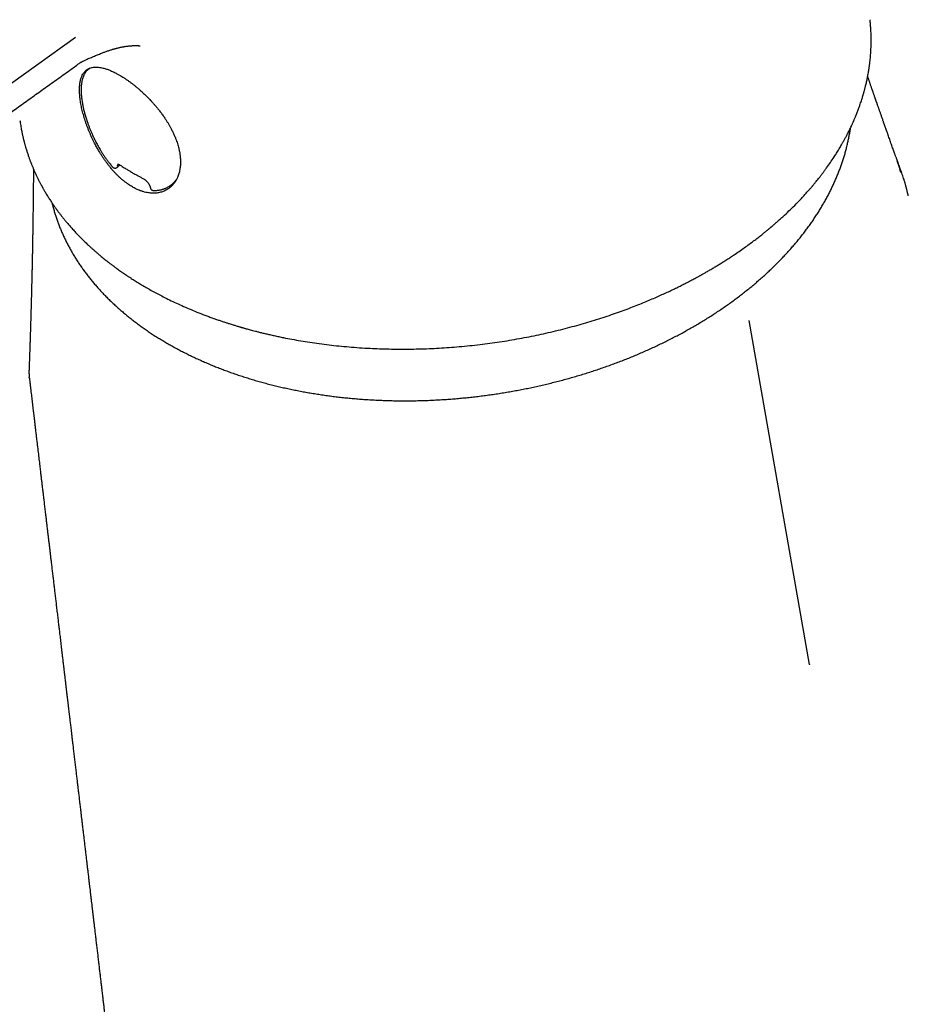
# Model space of a CAD drawing. Header units: millimetres. Extents: x 8 to 761, y 12 to 869.
# Tile 8 of 34: x 653 to 705, y 167 to 225. Entities that reach past the tile are written whole.
import ezdxf

# ---------------------------------------------------------------- set-up
doc = ezdxf.new("R2010")
doc.units = ezdxf.units.MM

msp = doc.modelspace()

# ---------------------------------------------------------------- linework, layer by layer
at = {"color": 7, "linetype": 'Continuous', "lineweight": 30}
for p, q in [((655.971, 223.619), (617.662, 196.213)), ((656.175, 222.114), (656.169, 222.109)), ((656.802, 221.84), (656.639, 221.704)), ((656.745, 221.816), (656.652, 221.72)), ((658.421, 216.063), (658.544, 216.188)), ((658.127, 216.072), (658.127, 216.072)), ((661.714, 215.165), (661.834, 215.288)), ((698.834, 187.025), (695.309, 207.108)), ((653.248, 204.173), (653.248, 204.21))]:
    msp.add_line(p, q, dxfattribs=at)
for points, knots in [([(652.718, 218.778), (652.724, 218.736), (652.737, 218.64), (652.76, 218.495), (652.786, 218.347), (652.811, 218.213), (652.835, 218.093), (652.856, 217.988), (652.876, 217.9), (652.893, 217.824), (652.908, 217.758), (652.922, 217.7), (652.935, 217.649), (652.945, 217.607), (652.955, 217.569), (652.965, 217.529), (652.978, 217.482), (652.993, 217.427), (653.01, 217.363), (653.03, 217.293), (653.063, 217.177), (653.11, 217.021), (653.163, 216.859), (653.205, 216.733), (653.236, 216.645), (653.265, 216.565), (653.29, 216.495), (653.313, 216.433), (653.336, 216.374), (653.36, 216.312), (653.387, 216.242), (653.428, 216.14), (653.483, 216.007), (653.552, 215.846), (653.627, 215.681), (653.693, 215.541), (653.747, 215.429), (653.787, 215.347), (653.827, 215.269), (653.865, 215.195), (653.901, 215.125), (653.935, 215.061), (653.964, 215.007), (653.987, 214.964), (654.007, 214.927), (654.028, 214.89), (654.052, 214.847), (654.081, 214.796), (654.117, 214.732), (654.162, 214.654), (654.216, 214.562), (654.277, 214.462), (654.34, 214.359), (654.423, 214.227), (654.525, 214.069), (654.624, 213.922), (654.698, 213.814), (654.747, 213.744), (654.791, 213.682), (654.828, 213.63), (654.857, 213.59), (654.882, 213.556), (654.908, 213.521), (654.94, 213.477), (654.98, 213.423), (655.042, 213.341), (655.124, 213.235), (655.224, 213.107), (655.327, 212.98), (655.448, 212.833), (655.588, 212.668), (655.753, 212.482), (655.928, 212.289), (656.103, 212.104), (656.276, 211.927), (656.446, 211.758), (656.626, 211.585), (656.793, 211.429), (656.945, 211.291), (657.079, 211.173), (657.212, 211.057), (657.341, 210.947), (657.463, 210.846), (657.576, 210.753), (657.684, 210.666), (657.788, 210.584), (657.885, 210.508), (657.967, 210.445), (658.036, 210.392), (658.091, 210.351), (658.136, 210.317), (658.179, 210.285), (658.231, 210.247), (658.299, 210.197), (658.385, 210.134), (658.482, 210.064), (658.587, 209.99), (658.7, 209.911), (658.821, 209.828), (658.948, 209.742), (659.083, 209.653), (659.25, 209.544), (659.454, 209.414), (659.7, 209.263), (659.962, 209.107), (660.242, 208.945), (660.537, 208.781), (660.846, 208.616), (661.186, 208.441), (661.558, 208.257), (661.965, 208.066), (662.389, 207.876), (662.829, 207.69), (663.285, 207.506), (663.673, 207.359), (663.981, 207.247), (664.199, 207.17), (664.404, 207.099), (664.596, 207.035), (664.774, 206.976), (664.927, 206.927), (665.056, 206.887), (665.162, 206.854), (665.261, 206.823), (665.352, 206.796), (665.435, 206.771), (665.509, 206.749), (665.574, 206.73), (665.624, 206.716), (665.657, 206.706), (665.677, 206.7), (665.691, 206.696), (665.704, 206.692), (665.721, 206.688), (665.74, 206.682), (665.77, 206.674), (665.812, 206.661), (665.87, 206.645), (665.947, 206.624), (666.047, 206.596), (666.171, 206.562), (666.313, 206.524), (666.474, 206.482), (666.656, 206.436), (666.858, 206.386), (667.079, 206.332), (667.32, 206.276), (667.575, 206.219), (667.84, 206.162), (668.183, 206.091), (668.609, 206.009), (669.124, 205.918), (669.656, 205.832), (670.206, 205.753), (670.771, 205.681), (671.35, 205.617), (671.942, 205.562), (672.552, 205.515), (673.147, 205.48), (673.723, 205.455), (674.28, 205.439), (674.849, 205.432), (675.429, 205.433), (676.021, 205.444), (676.612, 205.464), (677.201, 205.493), (677.789, 205.531), (678.385, 205.578), (678.989, 205.636), (679.583, 205.703), (680.165, 205.777), (680.735, 205.858), (681.311, 205.949), (681.888, 206.049), (682.46, 206.157), (683.019, 206.272), (683.58, 206.396), (684.141, 206.529), (684.701, 206.67), (685.241, 206.816), (685.762, 206.965), (686.273, 207.12), (686.774, 207.279), (687.263, 207.443), (687.732, 207.607), (688.179, 207.771), (688.606, 207.935), (689.005, 208.093), (689.378, 208.247), (689.726, 208.395), (690.056, 208.54), (690.37, 208.682), (690.666, 208.819), (690.947, 208.953), (691.211, 209.082), (691.459, 209.207), (691.665, 209.312), (691.833, 209.4), (691.963, 209.468), (692.081, 209.531), (692.185, 209.587), (692.275, 209.636), (692.35, 209.677), (692.411, 209.711), (692.456, 209.736), (692.487, 209.753), (692.512, 209.767), (692.546, 209.786), (692.595, 209.813), (692.66, 209.85), (692.738, 209.894), (692.824, 209.943), (692.918, 209.997), (693.018, 210.056), (693.127, 210.119), (693.263, 210.2), (693.43, 210.301), (693.629, 210.423), (693.842, 210.556), (694.062, 210.696), (694.279, 210.838), (694.528, 211.004), (694.801, 211.191), (695.095, 211.399), (695.371, 211.599), (695.629, 211.791), (695.87, 211.976), (696.073, 212.136), (696.241, 212.272), (696.358, 212.367), (696.448, 212.441), (696.509, 212.492), (696.555, 212.531), (696.587, 212.557), (696.606, 212.574), (696.623, 212.588), (696.64, 212.602), (696.661, 212.62), (696.692, 212.647), (696.736, 212.684), (696.794, 212.734), (696.858, 212.79), (696.929, 212.852), (697.006, 212.919), (697.09, 212.994), (697.181, 213.076), (697.277, 213.164), (697.461, 213.333), (697.721, 213.581), (698.049, 213.906), (698.287, 214.154), (698.444, 214.322), (698.526, 214.411), (698.607, 214.5), (698.685, 214.587), (698.758, 214.669), (698.822, 214.742), (698.878, 214.806), (698.925, 214.861), (698.965, 214.908), (698.999, 214.948), (699.04, 214.996), (699.092, 215.058), (699.159, 215.139), (699.234, 215.23), (699.316, 215.332), (699.407, 215.447), (699.506, 215.573), (699.611, 215.711), (699.721, 215.858), (699.871, 216.063), (700.058, 216.328), (700.253, 216.619), (700.422, 216.883), (700.567, 217.119), (700.69, 217.327), (700.793, 217.509), (700.88, 217.665), (700.969, 217.832), (701.067, 218.018), (701.171, 218.227), (701.253, 218.398), (701.308, 218.518), (701.337, 218.58), (701.364, 218.639), (701.386, 218.69), (701.403, 218.728), (701.42, 218.767), (701.441, 218.814), (701.468, 218.878), (701.501, 218.956), (701.539, 219.048), (701.579, 219.146), (701.62, 219.25), (701.659, 219.352), (701.698, 219.455), (701.734, 219.554), (701.768, 219.649), (701.805, 219.756), (701.844, 219.872), (701.884, 219.995), (701.915, 220.093), (701.937, 220.166), (701.952, 220.215), (701.964, 220.258), (701.975, 220.294), (701.985, 220.328), (701.995, 220.364), (702.008, 220.409), (702.024, 220.465), (702.042, 220.532), (702.061, 220.605), (702.081, 220.68), (702.113, 220.807), (702.156, 220.987), (702.206, 221.219), (702.244, 221.415), (702.273, 221.573), (702.293, 221.693), (702.31, 221.805), (702.325, 221.905), (702.336, 221.986), (702.345, 222.055), (702.354, 222.12), (702.362, 222.193), (702.371, 222.273), (702.383, 222.383), (702.396, 222.524), (702.41, 222.697), (702.419, 222.847), (702.425, 222.966), (702.428, 223.048), (702.431, 223.118), (702.433, 223.177), (702.434, 223.226), (702.435, 223.27), (702.435, 223.317), (702.436, 223.372), (702.436, 223.435), (702.436, 223.508), (702.435, 223.625), (702.432, 223.786), (702.425, 223.958), (702.417, 224.101), (702.41, 224.211), (702.402, 224.319), (702.393, 224.42), (702.384, 224.511), (702.376, 224.591), (702.371, 224.642), (702.368, 224.666)], [0, 0, 0, 0, 0.002451, 0.005619, 0.008524, 0.011165, 0.013543, 0.015658, 0.017364, 0.018856, 0.020183, 0.021356, 0.022375, 0.023239, 0.023893, 0.024676, 0.025622, 0.02673, 0.028001, 0.029434, 0.030932, 0.034955, 0.038834, 0.040754, 0.042575, 0.044201, 0.045631, 0.046866, 0.047973, 0.04924, 0.050685, 0.052308, 0.055519, 0.058852, 0.062293, 0.065835, 0.067623, 0.069336, 0.070973, 0.072535, 0.074021, 0.075411, 0.076591, 0.077473, 0.07817, 0.07892, 0.079843, 0.08094, 0.08221, 0.083964, 0.085967, 0.088207, 0.090472, 0.09268, 0.096854, 0.100809, 0.102421, 0.103994, 0.105401, 0.106553, 0.107448, 0.108089, 0.108851, 0.109838, 0.11105, 0.112487, 0.115378, 0.118294, 0.121222, 0.124162, 0.128436, 0.132763, 0.137319, 0.142135, 0.146101, 0.150228, 0.154515, 0.158963, 0.161938, 0.164979, 0.168028, 0.170881, 0.173521, 0.175949, 0.178165, 0.180482, 0.182511, 0.184251, 0.185634, 0.186764, 0.18765, 0.188426, 0.189358, 0.190822, 0.192565, 0.194584, 0.196622, 0.198869, 0.201239, 0.203713, 0.206292, 0.208976, 0.213287, 0.217844, 0.222646, 0.227695, 0.232971, 0.238372, 0.243879, 0.250506, 0.257281, 0.264204, 0.271275, 0.278493, 0.28585, 0.289395, 0.292724, 0.295837, 0.298733, 0.301413, 0.303877, 0.305583, 0.307167, 0.30863, 0.309971, 0.311191, 0.312289, 0.313265, 0.314044, 0.314477, 0.314739, 0.314897, 0.315094, 0.315333, 0.315614, 0.315937, 0.316641, 0.317486, 0.318474, 0.32002, 0.321821, 0.323878, 0.32619, 0.328812, 0.3317, 0.334854, 0.338273, 0.34192, 0.345643, 0.349425, 0.35631, 0.363383, 0.370645, 0.378094, 0.385731, 0.393415, 0.401281, 0.409328, 0.417556, 0.42468, 0.431935, 0.43932, 0.446836, 0.454482, 0.46226, 0.469712, 0.477281, 0.484966, 0.492768, 0.500685, 0.507984, 0.515379, 0.52287, 0.530457, 0.538005, 0.545378, 0.552577, 0.560296, 0.567804, 0.575102, 0.58219, 0.589067, 0.596131, 0.602958, 0.609549, 0.615904, 0.622021, 0.627902, 0.633231, 0.638348, 0.643256, 0.647953, 0.65244, 0.656707, 0.660765, 0.664613, 0.668252, 0.670431, 0.672507, 0.674383, 0.676049, 0.677503, 0.67867, 0.679654, 0.680453, 0.680838, 0.681165, 0.681663, 0.682455, 0.683559, 0.684833, 0.686235, 0.687763, 0.689419, 0.691203, 0.693114, 0.696186, 0.699539, 0.703173, 0.707025, 0.710807, 0.714483, 0.720048, 0.725352, 0.730396, 0.73518, 0.739713, 0.744061, 0.746835, 0.749534, 0.750917, 0.752173, 0.753146, 0.75368, 0.75406, 0.754331, 0.754667, 0.755088, 0.755593, 0.756555, 0.757725, 0.759102, 0.760507, 0.762077, 0.763813, 0.765714, 0.767779, 0.769898, 0.777365, 0.784674, 0.791826, 0.7938, 0.795762, 0.797711, 0.799643, 0.801435, 0.803043, 0.80439, 0.805573, 0.806591, 0.807444, 0.808146, 0.809709, 0.811416, 0.813349, 0.815514, 0.817955, 0.820637, 0.823559, 0.826697, 0.829921, 0.836444, 0.843219, 0.847876, 0.852646, 0.857528, 0.860474, 0.863598, 0.866924, 0.870452, 0.874776, 0.879371, 0.880619, 0.881885, 0.883108, 0.884108, 0.884872, 0.885401, 0.886398, 0.887662, 0.889194, 0.890993, 0.89306, 0.894987, 0.897062, 0.899082, 0.901019, 0.902873, 0.904643, 0.907257, 0.909665, 0.911867, 0.912956, 0.913919, 0.914753, 0.915459, 0.916043, 0.916705, 0.917541, 0.91866, 0.91999, 0.921438, 0.922898, 0.924369, 0.928814, 0.933337, 0.937783, 0.940157, 0.942499, 0.944726, 0.946659, 0.948294, 0.949412, 0.950649, 0.952046, 0.953604, 0.955319, 0.958404, 0.961736, 0.965316, 0.967068, 0.96865, 0.970011, 0.971151, 0.972069, 0.972847, 0.97374, 0.974812, 0.976062, 0.97749, 0.979071, 0.98296, 0.987036, 0.989188, 0.991389, 0.993579, 0.995547, 0.997272, 0.998756, 1, 1, 1, 1]), ([(656.171, 222.106), (656.174, 222.109), (656.193, 222.122), (656.223, 222.143), (656.261, 222.167), (656.291, 222.186), (656.314, 222.199), (656.337, 222.212), (656.369, 222.23), (656.418, 222.256), (656.482, 222.288), (656.56, 222.325), (656.697, 222.387), (656.886, 222.465), (657.084, 222.549), (657.242, 222.614), (657.362, 222.663), (657.486, 222.712), (657.601, 222.756), (657.703, 222.794), (657.792, 222.826), (657.884, 222.857), (657.975, 222.887), (658.057, 222.913), (658.128, 222.935), (658.187, 222.952), (658.237, 222.966), (658.279, 222.978), (658.318, 222.988), (658.362, 223), (658.417, 223.014), (658.481, 223.029), (658.551, 223.045), (658.623, 223.061), (658.691, 223.074), (658.753, 223.086), (658.812, 223.096), (658.887, 223.108), (658.978, 223.121), (659.078, 223.134), (659.17, 223.142), (659.259, 223.149), (659.351, 223.154), (659.443, 223.156), (659.526, 223.155), (659.583, 223.153), (659.626, 223.151), (659.654, 223.149), (659.675, 223.147), (659.699, 223.145), (659.724, 223.142), (659.722, 223.142), (659.734, 223.14), (659.738, 223.14), (659.741, 223.139), (659.741, 223.139), (659.741, 223.139)], [0, 0, 0, 0, 0.003375, 0.019608, 0.032985, 0.043528, 0.051254, 0.056417, 0.068239, 0.081481, 0.099203, 0.119153, 0.141128, 0.198831, 0.253214, 0.279255, 0.306099, 0.334652, 0.36492, 0.384829, 0.405421, 0.426698, 0.448438, 0.468285, 0.48405, 0.497745, 0.509368, 0.518916, 0.52686, 0.537199, 0.550819, 0.566265, 0.583467, 0.601658, 0.618769, 0.633736, 0.647368, 0.662643, 0.690679, 0.717721, 0.742355, 0.765192, 0.793435, 0.825023, 0.852106, 0.880753, 0.895237, 0.910211, 0.923987, 0.935344, 0.948788, 0.964272, 0.977706, 0.985816, 0.994269, 1, 1, 1, 1]), ([(617.013, 194.093), (617.072, 194.135), (617.279, 194.283), (617.631, 194.535), (618.064, 194.845), (618.484, 195.145), (618.891, 195.437), (619.279, 195.714), (619.647, 195.977), (619.996, 196.227), (620.334, 196.469), (620.66, 196.702), (620.987, 196.936), (621.312, 197.169), (621.636, 197.401), (621.946, 197.622), (622.241, 197.834), (622.523, 198.035), (622.79, 198.226), (623.042, 198.407), (623.273, 198.572), (623.483, 198.722), (623.674, 198.858), (623.852, 198.986), (624.02, 199.106), (624.174, 199.217), (624.317, 199.319), (624.448, 199.412), (624.57, 199.5), (624.919, 199.749), (625.315, 200.032), (625.758, 200.35), (626.017, 200.535), (626.274, 200.719), (626.53, 200.902), (626.786, 201.085), (627.046, 201.271), (627.323, 201.47), (627.621, 201.682), (627.939, 201.91), (628.269, 202.146), (628.611, 202.391), (628.972, 202.649), (629.353, 202.922), (629.755, 203.209), (630.17, 203.506), (630.599, 203.813), (631.041, 204.129), (631.487, 204.448), (631.937, 204.771), (632.391, 205.095), (632.856, 205.428), (633.328, 205.766), (633.998, 206.244), (634.856, 206.859), (635.901, 207.606), (636.936, 208.347), (637.967, 209.084), (638.993, 209.818), (640.015, 210.549), (641.025, 211.272), (642.025, 211.987), (642.832, 212.565), (643.449, 213.006), (643.879, 213.313), (644.308, 213.62), (644.742, 213.931), (645.181, 214.245), (645.63, 214.566), (646.088, 214.893), (646.557, 215.229), (647.04, 215.574), (647.538, 215.931), (648.05, 216.297), (648.575, 216.672), (649.111, 217.056), (649.655, 217.445), (650.208, 217.84), (650.769, 218.242), (651.341, 218.651), (651.962, 219.095), (652.635, 219.576), (653.36, 220.095), (654.101, 220.625), (654.857, 221.166), (655.551, 221.662), (655.993, 221.978), (656.178, 222.11)], [0, 0, 0, 0, 0.0045161, 0.0159022, 0.0269633, 0.0376991, 0.0481092, 0.0581933, 0.0674023, 0.0763209, 0.0849491, 0.0932865, 0.1013329, 0.1099695, 0.1182433, 0.126154, 0.1337014, 0.1408853, 0.1477056, 0.1541621, 0.1602546, 0.1654043, 0.1702616, 0.1748264, 0.1790986, 0.1830783, 0.1867021, 0.1900434, 0.1931031, 0.1960373, 0.2167784, 0.2234305, 0.2300423, 0.2366138, 0.243145, 0.2496358, 0.2562309, 0.2630772, 0.2708986, 0.2790242, 0.287454, 0.2961882, 0.3052268, 0.3151459, 0.3254074, 0.3360114, 0.346958, 0.3582471, 0.3698788, 0.3811596, 0.3927448, 0.4046345, 0.4167918, 0.4289499, 0.4558992, 0.4825859, 0.5090089, 0.5351672, 0.5615279, 0.5876121, 0.6134189, 0.6389473, 0.6641966, 0.6752177, 0.6861845, 0.697097, 0.7080903, 0.7193829, 0.7307679, 0.7424441, 0.7544113, 0.766669, 0.779448, 0.7925277, 0.8059077, 0.8195876, 0.833567, 0.8475879, 0.8618969, 0.8764936, 0.8913773, 0.9094697, 0.9279673, 0.9468691, 0.9661741, 0.9858812, 1, 1, 1, 1]), ([(659.614, 220.657), (659.655, 220.621), (659.738, 220.55), (659.876, 220.425), (660.027, 220.283), (660.191, 220.122), (660.338, 219.969), (660.47, 219.825), (660.586, 219.694), (660.698, 219.562), (660.818, 219.413), (660.947, 219.247), (661.082, 219.062), (661.2, 218.889), (661.303, 218.729), (661.391, 218.585), (661.473, 218.442), (661.559, 218.284), (661.648, 218.109), (661.736, 217.917), (661.809, 217.74), (661.868, 217.58), (661.916, 217.437), (661.958, 217.295), (661.999, 217.14), (662.036, 216.97), (662.066, 216.787), (662.084, 216.623), (662.093, 216.475), (662.095, 216.345), (662.092, 216.217), (662.082, 216.092), (662.067, 215.97), (662.045, 215.85), (662.018, 215.734), (661.984, 215.621), (661.944, 215.512), (661.898, 215.408), (661.847, 215.308), (661.79, 215.213), (661.727, 215.123), (661.659, 215.038), (661.584, 214.958), (661.504, 214.884), (661.418, 214.816), (661.328, 214.756), (661.235, 214.703), (661.138, 214.657), (661.037, 214.618), (660.932, 214.586), (660.821, 214.561), (660.706, 214.544), (660.587, 214.535), (660.468, 214.534), (660.351, 214.541), (660.222, 214.556), (660.077, 214.583), (659.914, 214.625), (659.763, 214.676), (659.623, 214.732), (659.502, 214.787), (659.389, 214.845), (659.28, 214.906), (659.169, 214.974), (659.041, 215.058), (658.901, 215.159), (658.748, 215.279), (658.609, 215.398), (658.484, 215.514), (658.374, 215.622), (658.266, 215.734), (658.15, 215.861), (658.023, 216.008), (657.889, 216.175), (657.769, 216.334), (657.662, 216.483), (657.567, 216.621), (657.475, 216.762), (657.376, 216.922), (657.269, 217.102), (657.158, 217.303), (657.061, 217.489), (656.976, 217.661), (656.902, 217.819), (656.83, 217.98), (656.761, 218.143), (656.695, 218.306), (656.633, 218.47), (656.574, 218.635), (656.519, 218.8), (656.468, 218.964), (656.421, 219.127), (656.378, 219.287), (656.34, 219.446), (656.305, 219.602), (656.276, 219.757), (656.25, 219.909), (656.229, 220.059), (656.213, 220.206), (656.203, 220.346), (656.197, 220.479), (656.196, 220.604), (656.199, 220.726), (656.208, 220.844), (656.221, 220.957), (656.239, 221.066), (656.263, 221.169), (656.291, 221.264), (656.323, 221.35), (656.363, 221.438), (656.414, 221.526), (656.478, 221.613), (656.544, 221.682), (656.61, 221.737), (656.673, 221.78), (656.74, 221.815), (656.817, 221.847), (656.908, 221.874), (657.015, 221.893), (657.12, 221.9), (657.22, 221.899), (657.325, 221.89), (657.443, 221.873), (657.533, 221.852), (657.579, 221.842)], [0, 0, 0, 0, 0.00724, 0.01448, 0.024303, 0.034134, 0.043956, 0.05146, 0.058964, 0.066204, 0.073444, 0.083267, 0.093098, 0.102921, 0.110424, 0.117928, 0.125173, 0.132418, 0.142245, 0.152078, 0.161905, 0.169406, 0.176908, 0.184262, 0.191616, 0.201583, 0.211558, 0.221526, 0.22913, 0.236734, 0.244346, 0.251958, 0.259619, 0.267281, 0.275098, 0.282915, 0.290784, 0.298654, 0.306536, 0.314419, 0.322355, 0.330292, 0.338401, 0.346511, 0.354681, 0.362852, 0.370701, 0.378549, 0.386457, 0.394365, 0.402467, 0.410568, 0.41874, 0.426913, 0.434287, 0.441662, 0.451693, 0.461733, 0.471764, 0.479451, 0.487138, 0.493496, 0.499854, 0.506737, 0.513621, 0.522967, 0.532322, 0.541669, 0.548813, 0.555958, 0.56284, 0.569723, 0.579051, 0.588387, 0.597715, 0.60483, 0.611945, 0.619116, 0.626287, 0.635996, 0.645712, 0.655422, 0.66282, 0.670219, 0.677901, 0.685584, 0.693317, 0.70105, 0.708941, 0.716831, 0.724776, 0.732721, 0.740644, 0.748568, 0.756548, 0.764528, 0.772688, 0.780848, 0.789072, 0.797297, 0.805052, 0.812807, 0.820619, 0.828431, 0.836428, 0.844425, 0.852487, 0.860549, 0.867993, 0.875437, 0.885546, 0.895662, 0.905771, 0.9135, 0.921229, 0.928497, 0.935765, 0.945628, 0.955498, 0.96536, 0.972896, 0.980431, 0.990215, 1, 1, 1, 1]), ([(656.638, 221.705), (656.623, 221.688), (656.588, 221.649), (656.543, 221.587), (656.502, 221.522), (656.47, 221.462), (656.444, 221.408), (656.421, 221.355), (656.402, 221.303), (656.384, 221.25), (656.367, 221.192), (656.35, 221.125), (656.334, 221.049), (656.32, 220.971), (656.31, 220.894), (656.303, 220.826), (656.298, 220.765), (656.295, 220.71), (656.293, 220.66), (656.292, 220.611), (656.292, 220.558), (656.292, 220.498), (656.294, 220.423), (656.299, 220.33), (656.307, 220.22), (656.319, 220.102), (656.334, 219.98), (656.352, 219.859), (656.373, 219.741), (656.395, 219.63), (656.417, 219.525), (656.441, 219.421), (656.466, 219.316), (656.495, 219.207), (656.526, 219.095), (656.561, 218.976), (656.601, 218.849), (656.649, 218.705), (656.705, 218.546), (656.77, 218.376), (656.838, 218.207), (656.9, 218.06), (656.956, 217.935), (657.004, 217.831), (657.053, 217.729), (657.104, 217.626), (657.159, 217.518), (657.222, 217.4), (657.29, 217.276), (657.364, 217.147), (657.444, 217.013), (657.532, 216.872), (657.63, 216.722), (657.738, 216.566), (657.857, 216.404), (657.986, 216.237), (658.078, 216.128), (658.126, 216.072)], [0, 0, 0, 0, 0.017302, 0.038336, 0.057326, 0.074294, 0.089564, 0.103825, 0.117103, 0.1294, 0.143233, 0.158761, 0.175971, 0.194851, 0.210507, 0.224733, 0.237179, 0.247849, 0.257857, 0.266629, 0.276694, 0.288159, 0.300951, 0.319224, 0.339161, 0.360757, 0.381435, 0.402442, 0.422079, 0.440319, 0.457159, 0.472608, 0.490276, 0.506634, 0.523943, 0.542313, 0.56175, 0.58226, 0.607813, 0.633747, 0.659151, 0.684025, 0.699893, 0.715536, 0.730955, 0.746148, 0.762121, 0.780157, 0.800268, 0.819573, 0.840478, 0.86299, 0.887117, 0.912866, 0.940252, 0.969289, 1, 1, 1, 1]), ([(657.578, 221.841), (657.64, 221.824), (657.763, 221.79), (657.928, 221.728), (658.064, 221.671), (658.169, 221.623), (658.276, 221.57), (658.4, 221.506), (658.489, 221.455), (658.541, 221.425)], [0, 0, 0, 0, 0.2089474, 0.4190608, 0.5259551, 0.6328495, 0.7403674, 0.8478852, 1, 1, 1, 1]), ([(658.541, 221.425), (658.584, 221.4), (658.669, 221.349), (658.8, 221.267), (658.932, 221.179), (659.066, 221.086), (659.201, 220.986), (659.338, 220.882), (659.476, 220.772), (659.568, 220.695), (659.614, 220.657)], [0, 0, 0, 0, 0.12239, 0.245373, 0.368355, 0.493326, 0.618297, 0.745311, 0.872325, 1, 1, 1, 1]), ([(703.88, 216.653), (703.879, 216.656), (703.871, 216.678), (703.857, 216.719), (703.836, 216.778), (703.815, 216.837), (703.795, 216.893), (703.776, 216.947), (703.757, 217), (703.736, 217.06), (703.707, 217.141), (703.668, 217.251), (703.619, 217.389), (703.57, 217.528), (703.521, 217.665), (703.476, 217.795), (703.438, 217.901), (703.41, 217.981), (703.391, 218.036), (703.373, 218.087), (703.357, 218.13), (703.344, 218.167), (703.332, 218.203), (703.317, 218.244), (703.3, 218.292), (703.281, 218.345), (703.262, 218.4), (703.244, 218.451), (703.229, 218.495), (703.216, 218.531), (703.205, 218.563), (703.191, 218.601), (703.175, 218.647), (703.158, 218.698), (703.136, 218.759), (703.11, 218.834), (703.079, 218.922), (703.047, 219.014), (703.016, 219.102), (702.986, 219.186), (702.958, 219.267), (702.93, 219.346), (702.903, 219.423), (702.878, 219.497), (702.852, 219.57), (702.827, 219.64), (702.808, 219.697), (702.791, 219.744), (702.777, 219.786), (702.761, 219.83), (702.746, 219.875), (702.731, 219.916), (702.716, 219.96), (702.698, 220.01), (702.679, 220.067), (702.659, 220.123), (702.64, 220.177), (702.621, 220.232), (702.601, 220.291), (702.579, 220.353), (702.561, 220.407), (702.546, 220.45), (702.534, 220.483), (702.522, 220.516), (702.509, 220.555), (702.493, 220.601), (702.472, 220.662), (702.447, 220.734), (702.42, 220.81), (702.396, 220.881), (702.373, 220.948), (702.35, 221.015), (702.326, 221.082), (702.304, 221.147), (702.283, 221.207), (702.259, 221.276), (702.242, 221.325), (702.232, 221.356)], [0, 0, 0, 0, 0.002183, 0.013646, 0.026397, 0.039615, 0.051446, 0.06183, 0.073833, 0.085649, 0.099647, 0.125579, 0.156026, 0.187665, 0.214447, 0.243231, 0.270562, 0.282017, 0.29429, 0.30543, 0.314651, 0.32204, 0.328803, 0.337611, 0.348188, 0.35958, 0.371702, 0.383028, 0.392347, 0.399655, 0.405939, 0.413082, 0.423808, 0.435132, 0.445641, 0.463075, 0.482529, 0.501991, 0.521812, 0.538335, 0.5559, 0.573407, 0.588899, 0.604808, 0.620476, 0.635905, 0.649523, 0.65692, 0.665795, 0.675893, 0.685455, 0.69415, 0.702229, 0.713715, 0.726062, 0.738103, 0.749441, 0.76087, 0.773417, 0.787074, 0.799858, 0.807913, 0.814692, 0.820973, 0.829149, 0.839367, 0.850438, 0.868165, 0.884815, 0.899452, 0.912809, 0.92771, 0.942284, 0.955889, 0.968579, 0.980607, 1, 1, 1, 1]), ([(654.591, 213.971), (654.609, 213.899), (654.646, 213.75), (654.709, 213.527), (654.777, 213.301), (654.85, 213.077), (654.929, 212.853), (655.013, 212.631), (655.102, 212.41), (655.196, 212.19), (655.295, 211.972), (655.4, 211.755), (655.509, 211.539), (655.624, 211.325), (655.743, 211.113), (655.867, 210.902), (655.997, 210.692), (656.131, 210.484), (656.271, 210.278), (656.415, 210.074), (656.564, 209.872), (656.718, 209.671), (656.876, 209.472), (657.04, 209.276), (657.208, 209.081), (657.381, 208.888), (657.558, 208.698), (657.74, 208.509), (657.927, 208.323), (658.118, 208.139), (658.314, 207.957), (658.514, 207.778), (658.718, 207.601), (658.927, 207.426), (659.14, 207.254), (659.357, 207.084), (659.579, 206.917), (659.804, 206.753), (660.034, 206.591), (660.268, 206.431), (660.505, 206.274), (660.747, 206.12), (660.992, 205.969), (661.242, 205.821), (661.495, 205.675), (661.751, 205.532), (662.012, 205.392), (662.275, 205.255), (662.543, 205.121), (662.814, 204.99), (663.088, 204.861), (663.365, 204.736), (663.646, 204.614), (663.93, 204.495), (664.217, 204.379), (664.507, 204.266), (664.8, 204.157), (665.096, 204.05), (665.395, 203.947), (665.696, 203.847), (666.001, 203.75), (666.308, 203.656), (666.617, 203.566), (666.93, 203.479), (667.244, 203.395), (667.561, 203.315), (667.88, 203.238), (668.202, 203.164), (668.525, 203.094), (668.851, 203.027), (669.179, 202.964), (669.508, 202.904), (669.84, 202.847), (670.173, 202.794), (670.508, 202.744), (670.844, 202.698), (671.182, 202.655), (671.522, 202.616), (671.863, 202.58), (672.206, 202.548), (672.549, 202.519), (672.894, 202.494), (673.24, 202.473), (673.587, 202.454), (673.935, 202.44), (674.283, 202.429), (674.633, 202.421), (674.983, 202.417), (675.334, 202.417), (675.685, 202.42), (676.037, 202.426), (676.39, 202.436), (676.742, 202.45), (677.095, 202.467), (677.448, 202.488), (677.801, 202.512), (678.154, 202.54), (678.507, 202.571), (678.86, 202.606), (679.213, 202.644), (679.565, 202.686), (679.917, 202.731), (680.268, 202.78), (680.619, 202.832), (680.969, 202.887), (681.319, 202.946), (681.668, 203.008), (682.016, 203.074), (682.363, 203.143), (682.709, 203.216), (683.053, 203.292), (683.397, 203.371), (683.74, 203.454), (684.081, 203.539), (684.42, 203.629), (684.759, 203.721), (685.095, 203.817), (685.43, 203.915), (685.764, 204.017), (686.095, 204.123), (686.425, 204.231), (686.753, 204.343), (687.078, 204.457), (687.402, 204.575), (687.724, 204.696), (688.043, 204.82), (688.36, 204.946), (688.675, 205.076), (688.987, 205.209), (689.297, 205.345), (689.604, 205.483), (689.909, 205.625), (690.21, 205.769), (690.509, 205.916), (690.806, 206.066), (691.099, 206.218), (691.389, 206.373), (691.676, 206.531), (691.961, 206.692), (692.242, 206.855), (692.519, 207.021), (692.794, 207.189), (693.065, 207.36), (693.333, 207.533), (693.597, 207.708), (693.857, 207.886), (694.114, 208.067), (694.368, 208.249), (694.617, 208.434), (694.863, 208.621), (695.105, 208.81), (695.343, 209.002), (695.577, 209.195), (695.808, 209.391), (696.034, 209.588), (696.256, 209.788), (696.474, 209.989), (696.687, 210.192), (696.897, 210.397), (697.102, 210.604), (697.302, 210.813), (697.499, 211.023), (697.691, 211.235), (697.878, 211.449), (698.061, 211.664), (698.239, 211.88), (698.413, 212.098), (698.581, 212.318), (698.746, 212.538), (698.905, 212.76), (699.06, 212.984), (699.21, 213.208), (699.355, 213.434), (699.495, 213.66), (699.63, 213.888), (699.76, 214.117), (699.886, 214.346), (700.006, 214.577), (700.121, 214.808), (700.231, 215.04), (700.336, 215.273), (700.436, 215.506), (700.531, 215.74), (700.621, 215.975), (700.705, 216.21), (700.784, 216.445), (700.858, 216.681), (700.927, 216.917), (700.991, 217.153), (701.049, 217.39), (701.102, 217.627), (701.15, 217.863), (701.192, 218.1), (701.219, 218.264), (701.23, 218.349), (701.231, 218.354)], [0, 0, 0, 0, 0.004927, 0.010084, 0.015242, 0.020401, 0.025562, 0.030724, 0.035887, 0.041052, 0.046219, 0.051387, 0.056557, 0.06173, 0.066904, 0.072081, 0.077259, 0.08244, 0.087622, 0.092807, 0.097994, 0.103182, 0.108373, 0.113566, 0.11876, 0.123957, 0.129155, 0.134355, 0.139556, 0.144759, 0.149963, 0.155169, 0.160376, 0.165585, 0.170794, 0.176004, 0.181216, 0.186428, 0.191642, 0.196856, 0.20207, 0.207286, 0.212502, 0.217718, 0.222935, 0.228152, 0.23337, 0.238588, 0.243806, 0.249024, 0.254243, 0.259461, 0.26468, 0.269899, 0.275118, 0.280337, 0.285556, 0.290774, 0.295993, 0.301212, 0.30643, 0.311649, 0.316867, 0.322086, 0.327304, 0.332522, 0.337739, 0.342957, 0.348175, 0.353392, 0.358609, 0.363826, 0.369043, 0.374259, 0.379476, 0.384692, 0.389908, 0.395124, 0.40034, 0.405556, 0.410771, 0.415987, 0.421202, 0.426417, 0.431632, 0.436847, 0.442061, 0.447276, 0.45249, 0.457705, 0.462919, 0.468133, 0.473347, 0.478562, 0.483776, 0.488989, 0.494203, 0.499417, 0.504631, 0.509845, 0.515059, 0.520272, 0.525486, 0.5307, 0.535914, 0.541128, 0.546342, 0.551556, 0.556769, 0.561984, 0.567198, 0.572412, 0.577626, 0.58284, 0.588055, 0.593269, 0.598484, 0.603699, 0.608914, 0.614129, 0.619344, 0.624559, 0.629774, 0.63499, 0.640206, 0.645422, 0.650638, 0.655854, 0.66107, 0.666287, 0.671504, 0.676721, 0.681938, 0.687155, 0.692373, 0.697591, 0.702809, 0.708027, 0.713245, 0.718464, 0.723682, 0.728901, 0.73412, 0.739339, 0.744558, 0.749778, 0.754997, 0.760217, 0.765436, 0.770656, 0.775875, 0.781095, 0.786315, 0.791534, 0.796754, 0.801973, 0.807192, 0.812411, 0.81763, 0.822848, 0.828066, 0.833284, 0.838501, 0.843718, 0.848934, 0.854149, 0.859364, 0.864578, 0.869791, 0.875003, 0.880214, 0.885424, 0.890633, 0.895841, 0.901047, 0.906252, 0.911455, 0.916657, 0.921857, 0.927055, 0.932252, 0.937447, 0.94264, 0.94783, 0.953019, 0.958206, 0.963391, 0.968573, 0.973754, 0.978932, 0.984109, 0.989283, 0.994455, 0.999625, 1, 1, 1, 1]), ([(658.422, 216.112), (658.424, 216.133), (658.428, 216.175), (658.442, 216.215), (658.453, 216.232), (658.455, 216.237)], [0, 0, 0, 0, 0.4455484, 0.8589714, 1, 1, 1, 1]), ([(658.438, 216.242), (658.438, 216.242), (658.439, 216.242), (658.447, 216.24), (658.46, 216.236), (658.474, 216.23), (658.494, 216.22), (658.51, 216.21), (658.519, 216.204)], [0, 0, 0, 0, 0.147268, 0.351431, 0.47741, 0.626187, 0.799581, 1, 1, 1, 1]), ([(658.517, 216.205), (658.558, 216.179), (658.637, 216.128), (658.752, 216.055), (658.857, 215.99), (658.953, 215.932), (659.038, 215.881), (659.114, 215.836), (659.19, 215.791), (659.275, 215.741), (659.378, 215.683), (659.496, 215.617), (659.63, 215.542), (659.781, 215.461), (659.888, 215.405), (659.944, 215.376)], [0, 0, 0, 0, 0.090244, 0.173076, 0.248496, 0.316505, 0.377104, 0.430293, 0.476987, 0.537552, 0.608759, 0.690607, 0.783097, 0.886227, 1, 1, 1, 1]), ([(703.88, 216.653), (703.889, 216.628), (703.918, 216.547), (703.964, 216.413), (704.017, 216.255), (704.063, 216.112), (704.104, 215.982), (704.14, 215.866), (704.161, 215.794), (704.172, 215.76)], [0, 0, 0, 0, 0.0832367, 0.2757722, 0.4524152, 0.613164, 0.7580151, 0.886963, 1, 1, 1, 1]), ([(704.173, 215.75), (704.127, 215.904), (704.06, 216.13), (703.982, 216.354), (703.958, 216.425)], [0, 0, 0, 0, 0.68337, 1, 1, 1, 1]), ([(704.606, 214.383), (704.604, 214.393), (704.599, 214.414), (704.592, 214.445), (704.584, 214.476), (704.576, 214.509), (704.566, 214.55), (704.553, 214.604), (704.535, 214.675), (704.515, 214.758), (704.492, 214.848), (704.468, 214.939), (704.445, 215.024), (704.424, 215.1), (704.404, 215.171), (704.381, 215.247), (704.349, 215.35), (704.307, 215.481), (704.257, 215.629), (704.199, 215.787), (704.138, 215.947), (704.07, 216.125), (704.019, 216.266), (703.985, 216.348), (703.977, 216.368)], [0, 0, 0, 0, 0.014656, 0.0291792, 0.0435689, 0.0578243, 0.0753977, 0.1007176, 0.1338188, 0.1738512, 0.2168022, 0.2598133, 0.302914, 0.3368496, 0.3690325, 0.405187, 0.4478754, 0.5217329, 0.6015525, 0.676145, 0.7733101, 0.8624226, 0.9663361, 1, 1, 1, 1]), ([(653.521, 215.919), (653.521, 215.908), (653.518, 215.862), (653.514, 215.783), (653.51, 215.685), (653.507, 215.595), (653.505, 215.515), (653.503, 215.434), (653.502, 215.375), (653.502, 215.347)], [0, 0, 0, 0, 0.059062, 0.252161, 0.430193, 0.593177, 0.741275, 0.876241, 1, 1, 1, 1]), ([(658.127, 216.072), (658.131, 216.066), (658.143, 216.053), (658.164, 216.036), (658.19, 216.021), (658.215, 216.012), (658.238, 216.006), (658.261, 216.002), (658.278, 216.002), (658.288, 216.002)], [0, 0, 0, 0, 0.115485, 0.283607, 0.449244, 0.606949, 0.725146, 0.831688, 1, 1, 1, 1]), ([(658.288, 216.002), (658.299, 216.003), (658.314, 216.005), (658.337, 216.011), (658.356, 216.018), (658.378, 216.029), (658.4, 216.043), (658.415, 216.055), (658.421, 216.062), (658.421, 216.063)], [0, 0, 0, 0, 0.21908, 0.311176, 0.465152, 0.628505, 0.806658, 0.995383, 1, 1, 1, 1]), ([(653.502, 215.35), (653.502, 215.343), (653.502, 215.327), (653.501, 215.283), (653.501, 215.212), (653.5, 215.122), (653.499, 215.033), (653.498, 214.954), (653.498, 214.879), (653.497, 214.812), (653.496, 214.727), (653.495, 214.626), (653.494, 214.505), (653.493, 214.381), (653.491, 214.251), (653.49, 214.118), (653.488, 213.99), (653.487, 213.869), (653.485, 213.757), (653.484, 213.646), (653.482, 213.526), (653.481, 213.409), (653.479, 213.298), (653.478, 213.196), (653.477, 213.093), (653.475, 212.995), (653.474, 212.906), (653.473, 212.837), (653.472, 212.781), (653.471, 212.733), (653.471, 212.677), (653.47, 212.61), (653.468, 212.535), (653.467, 212.456), (653.466, 212.38), (653.465, 212.31), (653.464, 212.249), (653.463, 212.186), (653.462, 212.114), (653.46, 212.029), (653.459, 211.935), (653.457, 211.837), (653.455, 211.742), (653.454, 211.65), (653.452, 211.554), (653.45, 211.456), (653.448, 211.356), (653.447, 211.263), (653.445, 211.169), (653.443, 211.065), (653.441, 210.947), (653.438, 210.823), (653.436, 210.712), (653.434, 210.617), (653.433, 210.541), (653.431, 210.468), (653.43, 210.396), (653.428, 210.321), (653.426, 210.235), (653.424, 210.136), (653.422, 210.033), (653.42, 209.94), (653.418, 209.866), (653.417, 209.81), (653.416, 209.765), (653.415, 209.717), (653.413, 209.661), (653.412, 209.597), (653.41, 209.525), (653.408, 209.445), (653.406, 209.36), (653.404, 209.273), (653.402, 209.192), (653.401, 209.122), (653.399, 209.065), (653.398, 209.013), (653.396, 208.955), (653.395, 208.883), (653.392, 208.797), (653.39, 208.698), (653.387, 208.601), (653.385, 208.511), (653.383, 208.435), (653.381, 208.362), (653.379, 208.284), (653.377, 208.196), (653.374, 208.107), (653.372, 208.02), (653.37, 207.939), (653.368, 207.861), (653.366, 207.791), (653.364, 207.729), (653.362, 207.665), (653.36, 207.592), (653.358, 207.505), (653.355, 207.411), (653.352, 207.314), (653.349, 207.218), (653.347, 207.129), (653.344, 207.05), (653.342, 206.977), (653.34, 206.899), (653.337, 206.811), (653.334, 206.721), (653.332, 206.634), (653.329, 206.552), (653.327, 206.474), (653.324, 206.403), (653.322, 206.341), (653.32, 206.282), (653.318, 206.22), (653.316, 206.15), (653.314, 206.075), (653.311, 205.999), (653.308, 205.908), (653.305, 205.805), (653.301, 205.689), (653.297, 205.574), (653.293, 205.453), (653.289, 205.34), (653.286, 205.24), (653.283, 205.156), (653.28, 205.077), (653.278, 205.007), (653.275, 204.943), (653.273, 204.879), (653.27, 204.806), (653.267, 204.724), (653.264, 204.639), (653.261, 204.553), (653.258, 204.464), (653.254, 204.365), (653.251, 204.279), (653.249, 204.225), (653.248, 204.21)], [0, 0, 0, 0, 0.001877, 0.004361, 0.012084, 0.021241, 0.028741, 0.036254, 0.042968, 0.048943, 0.054557, 0.066126, 0.076384, 0.087409, 0.100011, 0.111617, 0.123567, 0.134718, 0.144416, 0.154034, 0.164721, 0.176875, 0.185754, 0.194929, 0.20457, 0.21356, 0.221493, 0.228556, 0.23247, 0.236497, 0.241531, 0.247737, 0.254662, 0.261684, 0.26915, 0.275356, 0.280566, 0.285509, 0.292341, 0.300071, 0.30866, 0.317757, 0.32631, 0.334536, 0.342603, 0.352054, 0.361291, 0.369624, 0.376968, 0.386682, 0.397469, 0.408829, 0.42026, 0.427433, 0.434237, 0.440822, 0.447187, 0.453602, 0.460953, 0.470459, 0.480097, 0.488622, 0.495662, 0.499943, 0.50357, 0.507845, 0.512891, 0.518708, 0.525256, 0.532484, 0.540391, 0.547909, 0.55565, 0.561963, 0.5666, 0.570966, 0.576104, 0.581974, 0.590454, 0.599314, 0.608455, 0.61657, 0.62325, 0.629099, 0.636072, 0.644212, 0.652725, 0.660029, 0.667408, 0.674577, 0.680868, 0.686258, 0.691143, 0.697929, 0.70594, 0.714439, 0.723035, 0.731906, 0.740142, 0.747069, 0.752964, 0.75979, 0.767917, 0.776589, 0.783871, 0.791218, 0.79841, 0.804746, 0.810176, 0.81506, 0.820486, 0.826848, 0.833837, 0.840615, 0.847135, 0.858135, 0.868287, 0.878098, 0.88896, 0.900651, 0.90817, 0.91585, 0.923083, 0.929307, 0.934541, 0.940059, 0.946635, 0.954072, 0.961831, 0.969445, 0.976982, 0.985632, 0.995815, 1, 1, 1, 1]), ([(659.944, 215.376), (659.957, 215.369), (659.981, 215.356), (660.016, 215.331), (660.049, 215.306), (660.081, 215.278), (660.114, 215.246), (660.148, 215.209), (660.188, 215.161), (660.224, 215.112), (660.254, 215.064), (660.275, 215.025), (660.295, 214.984), (660.311, 214.942), (660.325, 214.899), (660.331, 214.872), (660.334, 214.858)], [0, 0, 0, 0, 0.076128, 0.145685, 0.208681, 0.265096, 0.331479, 0.399106, 0.470402, 0.584003, 0.644133, 0.707711, 0.774924, 0.845882, 0.920796, 1, 1, 1, 1]), ([(660.528, 214.693), (660.57, 214.693), (660.65, 214.693), (660.758, 214.703), (660.851, 214.716), (660.929, 214.732), (660.992, 214.747), (661.042, 214.761), (661.081, 214.774), (661.114, 214.785), (661.146, 214.796), (661.179, 214.809), (661.213, 214.823), (661.256, 214.842), (661.312, 214.869), (661.379, 214.906), (661.452, 214.951), (661.519, 214.999), (661.579, 215.046), (661.629, 215.088), (661.673, 215.127), (661.701, 215.155), (661.713, 215.168)], [0, 0, 0, 0, 0.088852, 0.16776, 0.236752, 0.295856, 0.345103, 0.384523, 0.414145, 0.439621, 0.466281, 0.494123, 0.523147, 0.553386, 0.6091, 0.671745, 0.741303, 0.81775, 0.875762, 0.925379, 0.966725, 1, 1, 1, 1]), ([(661.713, 215.166), (661.724, 215.177), (661.75, 215.202), (661.791, 215.25), (661.834, 215.304), (661.862, 215.345), (661.874, 215.363)], [0, 0, 0, 0, 0.18567, 0.433764, 0.741024, 1, 1, 1, 1]), ([(660.334, 214.858), (660.336, 214.849), (660.34, 214.83), (660.352, 214.801), (660.37, 214.772), (660.391, 214.748), (660.416, 214.728), (660.443, 214.712), (660.47, 214.701), (660.496, 214.695), (660.515, 214.693), (660.525, 214.693), (660.528, 214.693)], [0, 0, 0, 0, 0.098069, 0.217069, 0.337472, 0.459815, 0.571103, 0.681822, 0.790924, 0.894109, 0.966101, 1, 1, 1, 1]), ([(653.247, 204.173), (653.247, 204.169), (653.246, 204.149), (653.246, 204.116), (653.246, 204.076), (653.247, 204.041), (653.247, 204.011), (653.248, 203.987), (653.249, 203.966), (653.25, 203.948), (653.251, 203.929), (653.252, 203.909), (653.254, 203.886), (653.256, 203.857), (653.259, 203.828), (653.261, 203.809), (653.261, 203.802)], [0, 0, 0, 0, 0.026061, 0.151647, 0.264196, 0.362335, 0.445631, 0.518166, 0.568054, 0.619382, 0.672151, 0.72636, 0.785977, 0.860237, 0.950671, 1, 1, 1, 1]), ([(653.268, 203.743), (653.266, 203.757), (653.263, 203.777), (653.262, 203.796), (653.261, 203.802)], [0, 0, 0, 0, 0.70089, 1, 1, 1, 1]), ([(653.267, 203.743), (653.269, 203.732), (653.276, 203.673), (653.291, 203.541), (653.314, 203.35), (653.339, 203.14), (653.362, 202.944), (653.384, 202.758), (653.406, 202.579), (653.427, 202.402), (653.448, 202.224), (653.469, 202.044), (653.491, 201.857), (653.515, 201.659), (653.54, 201.45), (653.566, 201.23), (653.593, 201), (653.622, 200.758), (653.651, 200.51), (653.688, 200.198), (653.732, 199.831), (653.781, 199.412), (653.83, 199.007), (653.873, 198.644), (653.911, 198.323), (653.944, 198.046), (653.974, 197.787), (654.004, 197.535), (654.034, 197.281), (654.066, 197.014), (654.099, 196.734), (654.134, 196.44), (654.171, 196.129), (654.207, 195.826), (654.242, 195.534), (654.274, 195.26), (654.306, 194.989), (654.337, 194.728), (654.367, 194.477), (654.395, 194.238), (654.423, 194.008), (654.449, 193.782), (654.477, 193.553), (654.505, 193.316), (654.534, 193.072), (654.565, 192.805), (654.599, 192.519), (654.635, 192.22), (654.669, 191.927), (654.703, 191.639), (654.737, 191.352), (654.772, 191.062), (654.807, 190.763), (654.844, 190.454), (654.876, 190.184), (654.902, 189.96), (654.923, 189.789), (654.942, 189.626), (654.96, 189.473), (654.977, 189.329), (654.994, 189.189), (655.011, 189.047), (655.029, 188.895), (655.048, 188.732), (655.069, 188.557), (655.09, 188.376), (655.112, 188.193), (655.133, 188.013), (655.151, 187.859), (655.167, 187.73), (655.18, 187.622), (655.193, 187.507), (655.208, 187.383), (655.224, 187.249), (655.24, 187.108), (655.257, 186.964), (655.274, 186.822), (655.296, 186.635), (655.324, 186.406), (655.355, 186.139), (655.385, 185.886), (655.414, 185.647), (655.44, 185.424), (655.465, 185.215), (655.488, 185.018), (655.51, 184.831), (655.531, 184.651), (655.552, 184.478), (655.572, 184.312), (655.59, 184.153), (655.608, 184.004), (655.625, 183.862), (655.641, 183.727), (655.657, 183.591), (655.674, 183.447), (655.693, 183.288), (655.713, 183.115), (655.736, 182.928), (655.759, 182.73), (655.783, 182.524), (655.812, 182.281), (655.846, 181.999), (655.883, 181.68), (655.921, 181.36), (655.958, 181.046), (655.994, 180.745), (656.028, 180.459), (656.061, 180.183), (656.093, 179.91), (656.126, 179.631), (656.16, 179.343), (656.195, 179.047), (656.23, 178.748), (656.264, 178.464), (656.295, 178.199), (656.325, 177.953), (656.353, 177.714), (656.381, 177.474), (656.41, 177.227), (656.441, 176.969), (656.473, 176.698), (656.506, 176.42), (656.539, 176.142), (656.571, 175.87), (656.602, 175.607), (656.632, 175.355), (656.661, 175.114), (656.685, 174.908), (656.705, 174.736), (656.722, 174.598), (656.737, 174.47), (656.751, 174.35), (656.764, 174.24), (656.776, 174.135), (656.792, 174.004), (656.811, 173.839), (656.835, 173.638), (656.86, 173.424), (656.885, 173.216), (656.909, 173.014), (656.932, 172.82), (656.956, 172.616), (656.982, 172.4), (657.009, 172.169), (657.038, 171.923), (657.069, 171.664), (657.101, 171.392), (657.135, 171.107), (657.169, 170.814), (657.205, 170.515), (657.24, 170.215), (657.276, 169.914), (657.311, 169.614), (657.346, 169.319), (657.38, 169.034), (657.412, 168.761), (657.443, 168.5), (657.472, 168.253), (657.497, 168.043), (657.518, 167.867), (657.535, 167.718), (657.552, 167.573), (657.569, 167.432), (657.585, 167.294), (657.602, 167.157), (657.618, 167.016), (657.636, 166.864), (657.656, 166.698), (657.677, 166.518), (657.7, 166.326), (657.724, 166.123), (657.749, 165.911), (657.777, 165.673), (657.807, 165.416), (657.84, 165.144), (657.871, 164.882), (657.9, 164.63), (657.929, 164.387), (657.956, 164.156), (657.982, 163.936), (658.005, 163.745), (658.024, 163.58), (658.041, 163.441), (658.056, 163.31), (658.071, 163.184), (658.086, 163.058), (658.102, 162.92), (658.121, 162.764), (658.141, 162.591), (658.163, 162.407), (658.189, 162.183), (658.22, 161.922), (658.255, 161.63), (658.289, 161.341), (658.322, 161.057), (658.355, 160.783), (658.387, 160.513), (658.419, 160.242), (658.452, 159.959), (658.487, 159.664), (658.523, 159.359), (658.56, 159.048), (658.596, 158.744), (658.63, 158.452), (658.663, 158.172), (658.696, 157.893), (658.729, 157.618), (658.761, 157.345), (658.791, 157.094), (658.817, 156.867), (658.841, 156.668), (658.863, 156.483), (658.883, 156.309), (658.902, 156.146), (658.921, 155.988), (658.94, 155.825), (658.961, 155.649), (658.984, 155.456), (659.008, 155.251), (659.034, 155.034), (659.062, 154.795), (659.093, 154.534), (659.126, 154.249), (659.161, 153.951), (659.195, 153.664), (659.228, 153.39), (659.257, 153.139), (659.286, 152.896), (659.311, 152.683), (659.333, 152.497), (659.352, 152.338), (659.37, 152.189), (659.386, 152.049), (659.407, 151.869), (659.434, 151.641), (659.469, 151.342), (659.508, 151.015), (659.55, 150.659), (659.593, 150.292), (659.638, 149.915), (659.683, 149.53), (659.729, 149.138), (659.781, 148.699), (659.839, 148.213), (659.901, 147.683), (659.951, 147.26), (659.988, 146.947), (660.012, 146.741), (660.036, 146.537), (660.06, 146.333), (660.084, 146.134), (660.106, 145.942), (660.128, 145.76), (660.148, 145.59), (660.167, 145.431), (660.184, 145.282), (660.201, 145.142), (660.218, 144.994), (660.237, 144.833), (660.258, 144.653), (660.281, 144.463), (660.305, 144.261), (660.33, 144.047), (660.357, 143.821), (660.384, 143.585), (660.413, 143.341), (660.443, 143.087), (660.474, 142.825), (660.505, 142.559), (660.539, 142.273), (660.574, 141.973), (660.611, 141.66), (660.647, 141.355), (660.683, 141.054), (660.718, 140.757), (660.753, 140.461), (660.788, 140.164), (660.823, 139.86), (660.861, 139.544), (660.899, 139.216), (660.939, 138.877), (660.98, 138.528), (661.022, 138.172), (661.063, 137.831), (661.101, 137.507), (661.137, 137.203), (661.172, 136.904), (661.206, 136.615), (661.239, 136.337), (661.269, 136.075), (661.299, 135.828), (661.326, 135.595), (661.352, 135.373), (661.377, 135.161), (661.403, 134.945), (661.428, 134.726), (661.454, 134.508), (661.478, 134.306), (661.497, 134.142), (661.512, 134.012), (661.525, 133.909), (661.537, 133.805), (661.55, 133.695), (661.564, 133.572), (661.581, 133.433), (661.599, 133.279), (661.618, 133.115), (661.639, 132.939), (661.661, 132.75), (661.685, 132.545), (661.71, 132.332), (661.736, 132.112), (661.763, 131.884), (661.791, 131.646), (661.819, 131.406), (661.847, 131.172), (661.875, 130.932), (661.904, 130.688), (661.933, 130.441), (661.961, 130.201), (661.989, 129.965), (662.019, 129.707), (662.052, 129.426), (662.088, 129.125), (662.122, 128.835), (662.154, 128.559), (662.185, 128.299), (662.214, 128.05), (662.238, 127.853), (662.256, 127.7), (662.269, 127.584), (662.284, 127.456), (662.301, 127.314), (662.319, 127.16), (662.339, 126.992), (662.36, 126.812), (662.383, 126.618), (662.407, 126.411), (662.433, 126.192), (662.46, 125.959), (662.489, 125.713), (662.52, 125.455), (662.553, 125.173), (662.589, 124.868), (662.628, 124.538), (662.662, 124.25), (662.682, 124.072), (662.69, 124.01)], [0, 0, 0, 0, 0.000441, 0.00219, 0.004984, 0.007613, 0.010078, 0.012378, 0.014608, 0.016817, 0.019045, 0.021292, 0.023598, 0.026083, 0.028703, 0.031459, 0.034349, 0.037375, 0.04053, 0.043687, 0.049089, 0.054333, 0.059419, 0.064347, 0.068044, 0.07152, 0.074775, 0.077809, 0.080997, 0.08434, 0.08784, 0.091521, 0.095418, 0.099533, 0.102918, 0.10642, 0.109837, 0.113116, 0.116257, 0.119259, 0.122122, 0.124903, 0.127771, 0.130737, 0.1338, 0.136961, 0.140784, 0.144547, 0.148226, 0.151819, 0.15539, 0.158998, 0.162743, 0.166625, 0.170644, 0.172903, 0.175051, 0.177087, 0.17901, 0.180821, 0.182522, 0.184271, 0.18617, 0.188218, 0.190415, 0.19274, 0.195045, 0.1973, 0.199505, 0.200838, 0.202161, 0.203584, 0.205142, 0.206835, 0.208628, 0.210452, 0.212235, 0.213978, 0.217505, 0.220855, 0.224027, 0.227022, 0.229839, 0.232432, 0.234879, 0.237224, 0.239471, 0.24166, 0.243746, 0.245728, 0.247607, 0.249382, 0.251053, 0.252687, 0.254493, 0.256484, 0.258661, 0.261024, 0.263514, 0.266104, 0.268792, 0.27265, 0.276695, 0.280799, 0.284717, 0.288508, 0.292101, 0.295494, 0.298875, 0.302394, 0.305986, 0.309713, 0.313526, 0.317225, 0.320416, 0.323499, 0.326476, 0.329421, 0.332513, 0.335758, 0.339155, 0.342706, 0.346208, 0.349637, 0.352932, 0.356092, 0.359117, 0.362008, 0.36385, 0.365577, 0.36719, 0.368689, 0.370073, 0.37135, 0.372636, 0.375008, 0.377533, 0.380212, 0.383045, 0.38538, 0.387809, 0.390346, 0.39304, 0.395952, 0.399033, 0.402284, 0.405705, 0.409295, 0.412986, 0.416752, 0.42052, 0.42429, 0.428061, 0.431813, 0.435394, 0.438773, 0.442097, 0.4452, 0.448081, 0.44999, 0.451853, 0.453671, 0.455444, 0.457171, 0.458853, 0.460598, 0.462475, 0.464585, 0.466841, 0.469243, 0.471792, 0.474486, 0.477211, 0.480751, 0.484165, 0.487453, 0.490616, 0.493653, 0.496565, 0.499328, 0.501928, 0.503763, 0.505506, 0.507159, 0.50872, 0.510254, 0.511881, 0.513922, 0.516097, 0.518404, 0.520845, 0.524531, 0.528211, 0.531834, 0.5354, 0.53891, 0.542154, 0.54555, 0.549098, 0.552799, 0.556653, 0.560598, 0.56451, 0.568063, 0.571584, 0.575074, 0.578532, 0.58196, 0.585329, 0.587993, 0.590487, 0.59281, 0.594963, 0.597035, 0.598938, 0.600906, 0.603164, 0.605579, 0.608148, 0.610873, 0.61374, 0.617145, 0.620714, 0.624448, 0.628345, 0.631522, 0.634752, 0.637806, 0.640655, 0.642786, 0.644786, 0.646654, 0.64839, 0.650049, 0.653428, 0.656975, 0.661287, 0.665748, 0.670348, 0.675088, 0.679931, 0.684845, 0.689831, 0.696454, 0.703145, 0.709773, 0.712359, 0.714934, 0.717498, 0.720052, 0.722586, 0.725003, 0.727281, 0.729419, 0.731417, 0.733275, 0.734994, 0.736699, 0.738826, 0.74108, 0.743459, 0.745966, 0.748681, 0.751519, 0.754472, 0.757541, 0.760724, 0.764023, 0.767408, 0.770727, 0.774779, 0.778694, 0.782497, 0.786263, 0.789999, 0.793704, 0.797383, 0.801171, 0.805134, 0.809272, 0.813506, 0.817909, 0.822391, 0.826895, 0.830733, 0.834584, 0.838346, 0.841971, 0.845459, 0.84881, 0.851843, 0.854755, 0.857545, 0.860206, 0.862728, 0.865686, 0.868428, 0.870952, 0.87326, 0.874599, 0.875855, 0.877138, 0.878512, 0.879978, 0.881789, 0.883722, 0.885779, 0.887966, 0.890336, 0.892898, 0.895654, 0.89835, 0.901208, 0.904228, 0.907286, 0.91023, 0.91306, 0.916307, 0.91939, 0.922368, 0.925328, 0.928269, 0.932091, 0.935882, 0.939594, 0.942996, 0.946258, 0.949381, 0.952365, 0.953679, 0.955126, 0.956736, 0.95851, 0.960447, 0.962548, 0.964812, 0.967239, 0.96983, 0.972584, 0.975502, 0.978584, 0.981828, 0.985237, 0.989175, 0.993312, 0.997646, 1, 1, 1, 1]), ([(698.834, 187.025), (698.834, 187.025), (698.833, 187.024), (698.832, 187.023), (698.832, 187.023), (698.832, 187.022), (698.832, 187.021), (698.832, 187.021), (698.832, 187.021)], [0, 0, 0, 0, 0.264323, 0.517417, 0.638009, 0.75569, 0.876775, 1, 1, 1, 1]), ([(698.832, 187.021), (698.832, 187.017), (698.834, 187.009), (698.835, 187.002), (698.835, 186.998)], [0, 0, 0, 0, 0.500341, 1, 1, 1, 1])]:
    msp.add_open_spline(points, degree=3, knots=knots, dxfattribs=at)

doc.saveas('drawing.dxf')
